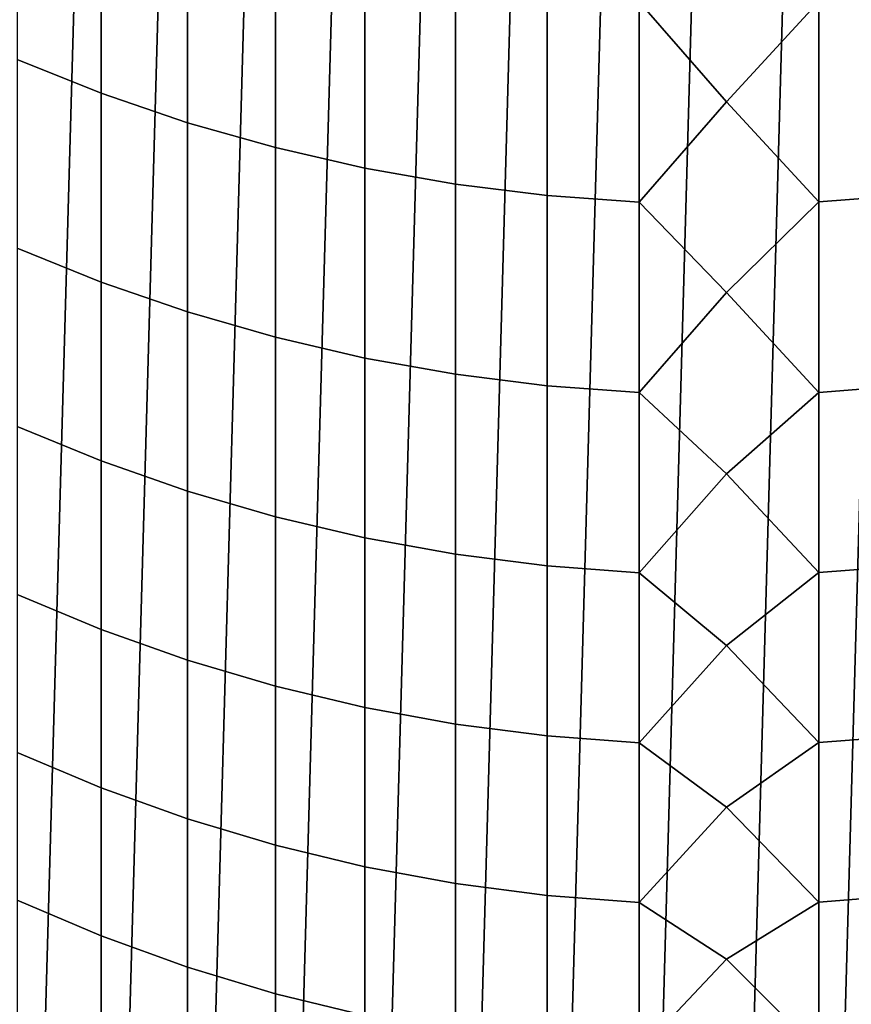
# Model space of a CAD drawing. Header units: metres. Extents: x -28 to 70, y -212 to 28.
# Tile 4 of 239: x -5.23 to 0.92, y -204.6 to -197.32. Entities that reach past the tile are written whole.
import ezdxf

# ---------------------------------------------------------------- set-up
doc = ezdxf.new("R2010")
doc.units = ezdxf.units.M
doc.layers.add('solid_10_261_102_XXX', color=7, linetype='CONTINUOUS')

msp = doc.modelspace()

# ---------------------------------------------------------------- linework, layer by layer
at = {"layer": 'solid_10_261_102_XXX'}
for points in [[(-2.009954, -211.830475, 254.300003), (-1.343642, -188.075455, 254.300003), (-0.672781, -188.018875, 254.300003), (-1.343642, -211.924545, 254.300003)], [(-1.343642, -211.924545, 254.300003), (-0.672781, -188.018875, 254.300003), (0, -188, 254.300003), (-0.672781, -211.981125, 254.300003)], [(-0.672781, -211.981125, 254.300003), (0, -188, 254.300003), (0.672781, -188.018875, 254.300003), (0, -212, 254.300003)], [(1.343642, -188.075455, 254.300003), (0.672781, -211.981125, 254.300003), (0, -212, 254.300003), (0.672781, -188.018875, 254.300003)], [(-2.67028, -211.699127, 254.300003), (-2.009954, -188.169525, 254.300003), (-1.343642, -188.075455, 254.300003), (-2.009954, -211.830475, 254.300003)], [(2.009954, -188.169525, 254.300003), (1.343642, -211.924545, 254.300003), (0.672781, -211.981125, 254.300003), (1.343642, -188.075455, 254.300003)], [(-3.321981, -211.531021, 254.300003), (-2.67028, -188.300873, 254.300003), (-2.009954, -188.169525, 254.300003), (-2.67028, -211.699127, 254.300003)], [(-3.963356, -211.326599, 254.300003), (-3.321981, -188.468979, 254.300003), (-2.67028, -188.300873, 254.300003), (-3.321981, -211.531021, 254.300003)], [(-4.592202, -211.086563, 254.300003), (-3.963356, -188.673401, 254.300003), (-3.321981, -188.468979, 254.300003), (-3.963356, -211.326599, 254.300003)], [(-5.206594, -210.81163, 254.300003), (-4.592202, -188.913437, 254.300003), (-3.963356, -188.673401, 254.300003), (-4.592202, -211.086563, 254.300003)], [(-5.804667, -210.502655, 254.300003), (-5.206594, -189.18837, 254.300003), (-4.592202, -188.913437, 254.300003), (-5.206594, -210.81163, 254.300003)], [(-6.38436, -210.160706, 254.300003), (-5.804667, -189.497345, 254.300003), (-5.206594, -189.18837, 254.300003), (-5.804667, -210.502655, 254.300003)], [(-5.244397, -196.152786, 369.231659), (-5.244397, -197.617355, 366.584747), (-4.62221, -197.866074, 366.717987), (-4.62221, -196.397781, 369.371613)], [(-4.62221, -196.397781, 369.371613), (-4.62221, -197.866074, 366.717987), (-3.984917, -198.083054, 366.834198), (-3.984917, -196.611496, 369.493713)], [(0.682211, -197.188477, 369.823334), (0, -196.450974, 371.133179), (-0.64609, -197.190216, 369.824341), (0, -197.929733, 368.545471)], [(-3.984917, -196.611496, 369.493713), (-3.984917, -198.083054, 366.834198), (-3.334599, -198.267563, 366.933014), (-3.334599, -196.793228, 369.597534)], [(-3.334599, -196.793228, 369.597534), (-3.334599, -198.267563, 366.933014), (-2.673383, -198.419006, 367.01413), (-2.673383, -196.942413, 369.68277)], [(-2.673383, -196.942413, 369.68277), (-2.673383, -198.419006, 367.01413), (-2.00343, -198.536896, 367.077271), (-2.00343, -197.058533, 369.749084)], [(-2.00343, -197.058533, 369.749084), (-2.00343, -198.536896, 367.077271), (-1.326928, -198.62085, 367.122253), (-1.326928, -197.14122, 369.796326)], [(-1.326928, -197.14122, 369.796326), (-1.326928, -198.62085, 367.122253), (-0.64609, -198.670593, 367.148865), (-0.64609, -197.190216, 369.824341)], [(0.682211, -197.188477, 369.823334), (0.682211, -198.668823, 367.147919), (1.362875, -198.617264, 367.120331), (1.362875, -197.137695, 369.794312)], [(-0.64609, -197.190216, 369.824341), (-0.64609, -198.670593, 367.148865), (0, -197.929733, 368.545471)], [(0.682211, -197.188477, 369.823334), (0, -197.929733, 368.545471), (0.682211, -198.668823, 367.147919)], [(-5.244397, -197.617355, 366.584747), (-5.244397, -199.009079, 363.898865), (-4.62221, -199.261353, 364.025238), (-4.62221, -197.866074, 366.717987)], [(-4.62221, -197.866074, 366.717987), (-4.62221, -199.261353, 364.025238), (-3.984917, -199.481415, 364.135468), (-3.984917, -198.083054, 366.834198)], [(0.682211, -198.668823, 367.147919), (0, -197.929733, 368.545471), (-0.64609, -198.670593, 367.148865), (0, -199.339066, 365.919312)], [(-3.984917, -198.083054, 366.834198), (-3.984917, -199.481415, 364.135468), (-3.334599, -199.668549, 364.229218), (-3.334599, -198.267563, 366.933014)], [(-3.334599, -198.267563, 366.933014), (-3.334599, -199.668549, 364.229218), (-2.673383, -199.822159, 364.306152), (-2.673383, -198.419006, 367.01413)], [(-2.673383, -198.419006, 367.01413), (-2.673383, -199.822159, 364.306152), (-2.00343, -199.941742, 364.366058), (-2.00343, -198.536896, 367.077271)], [(-2.00343, -198.536896, 367.077271), (-2.00343, -199.941742, 364.366058), (-1.326928, -200.026886, 364.408722), (-1.326928, -198.62085, 367.122253)], [(-1.326928, -198.62085, 367.122253), (-1.326928, -200.026886, 364.408722), (-0.64609, -200.077332, 364.43399), (-0.64609, -198.670593, 367.148865)], [(-0.64609, -198.670593, 367.148865), (-0.64609, -200.077332, 364.43399), (0, -199.339066, 365.919312)], [(0.682211, -198.668823, 367.147919), (0, -199.339066, 365.919312), (0.682211, -200.075531, 364.433105)], [(0.682211, -198.668823, 367.147919), (0.682211, -200.075531, 364.433105), (1.362875, -200.023239, 364.406891), (1.362875, -198.617264, 367.120331)], [(-5.244397, -199.009079, 363.898865), (-5.244397, -200.32692, 361.175934), (-4.62221, -200.58255, 361.29538), (-4.62221, -199.261353, 364.025238)], [(-4.62221, -199.261353, 364.025238), (-4.62221, -200.58255, 361.29538), (-3.984917, -200.805542, 361.399567), (-3.984917, -199.481415, 364.135468)], [(0.682211, -200.075531, 364.433105), (0, -199.339066, 365.919312), (-0.64609, -200.077332, 364.43399), (0, -200.677994, 363.256561)], [(-3.984917, -199.481415, 364.135468), (-3.984917, -200.805542, 361.399567), (-3.334599, -200.995178, 361.488159), (-3.334599, -199.668549, 364.229218)], [(-3.334599, -199.668549, 364.229218), (-3.334599, -200.995178, 361.488159), (-2.673383, -201.150818, 361.560883), (-2.673383, -199.822159, 364.306152)], [(-2.673383, -199.822159, 364.306152), (-2.673383, -201.150818, 361.560883), (-2.00343, -201.271988, 361.617493), (-2.00343, -199.941742, 364.366058)], [(-2.00343, -199.941742, 364.366058), (-2.00343, -201.271988, 361.617493), (-1.326928, -201.358276, 361.657806), (-1.326928, -200.026886, 364.408722)], [(-1.326928, -200.026886, 364.408722), (-1.326928, -201.358276, 361.657806), (-0.64609, -201.409393, 361.681702), (-0.64609, -200.077332, 364.43399)], [(0.682211, -200.075531, 364.433105), (0.682211, -201.407562, 361.680847), (1.362875, -201.354584, 361.656097), (1.362875, -200.023239, 364.406891)], [(-0.64609, -200.077332, 364.43399), (-0.64609, -201.409393, 361.681702), (0, -200.677994, 363.256561)], [(0.682211, -200.075531, 364.433105), (0, -200.677994, 363.256561), (0.682211, -201.407562, 361.680847)], [(-5.244397, -200.32692, 361.175934), (-5.244397, -201.569901, 358.41803), (-4.62221, -201.82869, 358.530426), (-4.62221, -200.58255, 361.29538)], [(-4.62221, -200.58255, 361.29538), (-4.62221, -201.82869, 358.530426), (-3.984917, -202.054443, 358.62851), (-3.984917, -200.805542, 361.399567)], [(0.682211, -201.407562, 361.680847), (0, -200.677994, 363.256561), (-0.64609, -201.409393, 361.681702), (0, -201.945557, 360.559113)], [(-3.984917, -200.805542, 361.399567), (-3.984917, -202.054443, 358.62851), (-3.334599, -202.246429, 358.711884), (-3.334599, -200.995178, 361.488159)], [(-3.334599, -200.995178, 361.488159), (-3.334599, -202.246429, 358.711884), (-2.673383, -202.404007, 358.780334), (-2.673383, -201.150818, 361.560883)], [(-2.673383, -201.150818, 361.560883), (-2.673383, -202.404007, 358.780334), (-2.00343, -202.526672, 358.833618), (-2.00343, -201.271988, 361.617493)], [(-2.00343, -201.271988, 361.617493), (-2.00343, -202.526672, 358.833618), (-1.326928, -202.614029, 358.871552), (-1.326928, -201.358276, 361.657806)], [(-1.326928, -201.358276, 361.657806), (-1.326928, -202.614029, 358.871552), (-0.64609, -202.665771, 358.894043), (-0.64609, -201.409393, 361.681702)], [(0.682211, -201.407562, 361.680847), (0.682211, -202.663925, 358.89325), (1.362875, -202.610291, 358.869934), (1.362875, -201.354584, 361.656097)], [(-0.64609, -201.409393, 361.681702), (-0.64609, -202.665771, 358.894043), (0, -201.945557, 360.559113)], [(0.682211, -201.407562, 361.680847), (0, -201.945557, 360.559113), (0.682211, -202.663925, 358.89325)], [(-5.244397, -201.569901, 358.41803), (-5.244397, -202.737076, 355.627197), (-4.62221, -202.99884, 355.732513), (-4.62221, -201.82869, 358.530426)], [(-4.62221, -201.82869, 358.530426), (-4.62221, -202.99884, 355.732513), (-3.984917, -203.227188, 355.824371), (-3.984917, -202.054443, 358.62851)], [(0.682211, -202.663925, 358.89325), (0, -201.945557, 360.559113), (-0.64609, -202.665771, 358.894043), (0, -203.140869, 357.828857)], [(-3.984917, -202.054443, 358.62851), (-3.984917, -203.227188, 355.824371), (-3.334599, -203.421371, 355.902466), (-3.334599, -202.246429, 358.711884)], [(-3.334599, -202.246429, 358.711884), (-3.334599, -203.421371, 355.902466), (-2.673383, -203.580765, 355.966583), (-2.673383, -202.404007, 358.780334)], [(-2.673383, -202.404007, 358.780334), (-2.673383, -203.580765, 355.966583), (-2.00343, -203.704849, 356.01651), (-2.00343, -202.526672, 358.833618)], [(-2.00343, -202.526672, 358.833618), (-2.00343, -203.704849, 356.01651), (-1.326928, -203.793198, 356.052063), (-1.326928, -202.614029, 358.871552)], [(-1.326928, -202.614029, 358.871552), (-1.326928, -203.793198, 356.052063), (-0.64609, -203.845551, 356.07309), (-0.64609, -202.665771, 358.894043)], [(0.682211, -202.663925, 358.89325), (0.682211, -203.843674, 356.072357), (1.362875, -203.789429, 356.050537), (1.362875, -202.610291, 358.869934)], [(-0.64609, -202.665771, 358.894043), (-0.64609, -203.845551, 356.07309), (0, -203.140869, 357.828857)], [(0.682211, -202.663925, 358.89325), (0, -203.140869, 357.828857), (0.682211, -203.843674, 356.072357)], [(-5.244397, -202.737076, 355.627197), (-5.244397, -203.827591, 352.805542), (-4.62221, -204.092133, 352.903656), (-4.62221, -202.99884, 355.732513)], [(-4.62221, -202.99884, 355.732513), (-4.62221, -204.092133, 352.903656), (-3.984917, -204.322906, 352.989227), (-3.984917, -203.227188, 355.824371)], [(0.682211, -203.843674, 356.072357), (0, -203.140869, 357.828857), (-0.64609, -203.845551, 356.07309), (0, -204.263092, 355.06778)], [(-3.984917, -203.227188, 355.824371), (-3.984917, -204.322906, 352.989227), (-3.334599, -204.51915, 353.062012), (-3.334599, -203.421371, 355.902466)], [(-3.334599, -203.421371, 355.902466), (-3.334599, -204.51915, 353.062012), (-2.673383, -204.680237, 353.121765), (-2.673383, -203.580765, 355.966583)], [(-2.673383, -203.580765, 355.966583), (-2.673383, -204.680237, 353.121765), (-2.00343, -204.805634, 353.168274), (-2.00343, -203.704849, 356.01651)], [(-2.00343, -203.704849, 356.01651), (-2.00343, -204.805634, 353.168274), (-1.326928, -204.894928, 353.201385), (-1.326928, -203.793198, 356.052063)], [(-5.244397, -203.827591, 352.805542), (-5.244397, -204.840622, 349.955139), (-4.62221, -205.107742, 350.04599), (-4.62221, -204.092133, 352.903656)], [(-1.326928, -203.793198, 356.052063), (-1.326928, -204.894928, 353.201385), (-0.64609, -204.947815, 353.221008), (-0.64609, -203.845551, 356.07309)], [(-0.64609, -203.845551, 356.07309), (-0.64609, -204.947815, 353.221008), (0, -204.263092, 355.06778)], [(0.682211, -203.843674, 356.072357), (0, -204.263092, 355.06778), (0.682211, -204.945938, 353.220306)], [(0.682211, -203.843674, 356.072357), (0.682211, -204.945938, 353.220306), (1.362875, -204.891098, 353.199951), (1.362875, -203.789429, 356.050537)], [(-4.62221, -204.092133, 352.903656), (-4.62221, -205.107742, 350.04599), (-3.984917, -205.340759, 350.125244), (-3.984917, -204.322906, 352.989227)], [(0.682211, -204.945938, 353.220306), (0, -204.263092, 355.06778), (-0.64609, -204.947815, 353.221008), (0, -205.311401, 352.277802)], [(-3.984917, -204.322906, 352.989227), (-3.984917, -205.340759, 350.125244), (-3.334599, -205.538925, 350.192627), (-3.334599, -204.51915, 353.062012)], [(-3.334599, -204.51915, 353.062012), (-3.334599, -205.538925, 350.192627), (-2.673383, -205.701584, 350.247955), (-2.673383, -204.680237, 353.121765)]]:
    msp.add_3dface(points, dxfattribs=at)

doc.saveas('drawing.dxf')
